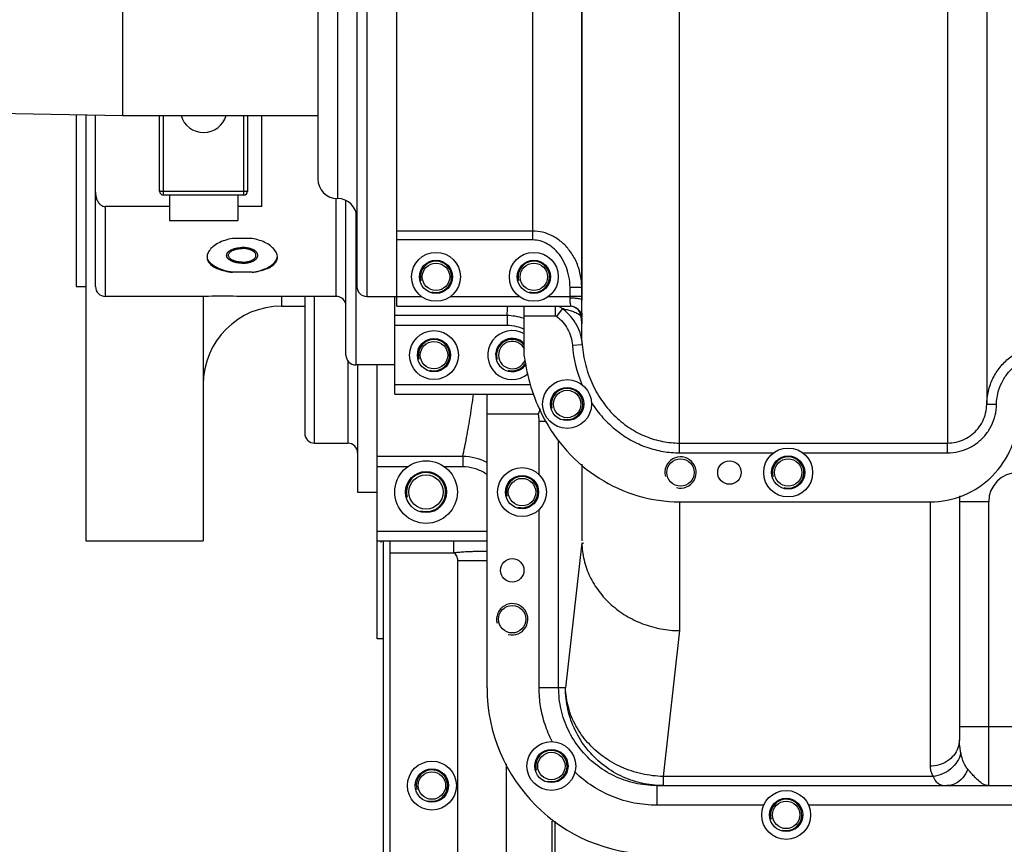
# Model space of a CAD drawing. Header units: millimetres. Extents: x 8 to 399, y 9 to 282.
# Tile 4 of 36: x 72 to 97, y 58 to 79. Entities that reach past the tile are written whole.
import ezdxf

# ---------------------------------------------------------------- set-up
doc = ezdxf.new("R2010")
doc.units = ezdxf.units.MM
doc.header["$LTSCALE"] = 23.1
doc.layers.get('0').update_dxf_attribs({"linetype": 'CONTINUOUS'})
doc.layers.add('02___PRT_ALL_AXES', color=7, linetype='CONTINUOUS')

msp = doc.modelspace()

# ---------------------------------------------------------------- linework, layer by layer
at = {"color": 7, "linetype": 'Continuous'}
for p, q in [((89.03437, 67.69855), (89.03437, 90.69312)), ((95.88469, 90.44317), (95.88469, 67.94849)), ((96.88453, 89.45694), (96.88453, 68.93472)), ((81.80938, 71.44583), (81.80938, 86.94583)), ((81.03938, 86.69583), (81.03938, 71.69583)), ((86.53437, 86.7941), (86.53437, 71.59757)), ((80.78938, 86.44583), (80.78938, 71.94583)), ((85.28437, 73.13675), (85.28437, 85.25492)), ((80.28938, 84.19583), (80.28938, 74.19583)), ((79.78938, 83.69583), (79.78938, 74.69583)), ((74.10788, 71.94588), (74.10788, 76.33253)), ((75.74537, 74.38333), (75.74537, 76.32083)), ((75.84538, 74.28333), (75.84538, 76.32083)), ((77.89538, 74.28333), (77.89538, 76.32083)), ((77.99537, 76.32083), (77.99537, 74.38333)), ((78.35788, 73.99103), (78.35788, 76.32083)), ((77.89538, 74.37917), (75.84538, 74.37917)), ((77.89538, 74.28333), (75.84538, 74.28333)), ((74.35788, 73.99103), (74.35788, 71.69583)), ((75.99537, 73.99103), (74.35788, 73.99103)), ((78.35788, 73.99103), (77.74537, 73.99103)), ((80.25787, 71.69583), (80.25787, 74.19998)), ((80.50787, 70.19583), (80.50787, 74.14189)), ((85.28437, 73.36255), (81.80938, 73.36255)), ((85.28437, 73.13675), (81.80938, 73.13675)), ((86.23437, 71.65117), (86.23437, 71.92191)), ((86.53437, 71.92191), (86.23437, 71.92191)), ((78.85938, 71.69583), (78.85938, 71.44583)), ((79.45525, 71.69583), (79.45525, 68.19583)), ((79.70525, 67.94583), (79.70525, 71.69583)), ((81.75787, 69.19583), (81.75787, 71.69583)), ((86.53437, 71.69583), (86.23437, 71.69583)), ((81.80938, 71.44583), (86.23976, 71.44583)), ((85.06651, 70.1662), (85.06651, 71.44583)), ((85.86319, 71.19583), (85.86319, 71.44583)), ((85.89539, 71.18501), (86.04529, 71.38088)), ((84.62424, 71.205), (81.75787, 71.205)), ((84.62424, 71.205), (84.62424, 70.95265)), ((85.06651, 71.19583), (85.86319, 71.19583)), ((86.51603, 71.19248), (86.52975, 71.16908)), ((86.52975, 71.16908), (86.53437, 71.14583)), ((86.53437, 71.14583), (86.53437, 70.99812)), ((84.62424, 70.95265), (81.75787, 70.95265)), ((86.29471, 70.44722), (86.54394, 70.46701)), ((80.55525, 70.04962), (80.55525, 67.94583)), ((81.30525, 62.94583), (81.30525, 69.94583)), ((81.75787, 69.44583), (85.22732, 69.44585)), ((81.75787, 69.19583), (85.30203, 69.19583)), ((84.11452, 61.69583), (84.11452, 69.19583)), ((97.13451, 68.93111), (96.88455, 68.93466)), ((84.11452, 68.69583), (85.42547, 68.69583)), ((85.61695, 68.49604), (85.44486, 68.49604)), ((85.94417, 61.69583), (85.94417, 68.03346)), ((89.03437, 67.94849), (95.88469, 67.94849)), ((95.88464, 67.69855), (95.88464, 67.94849)), ((83.49439, 67.60577), (81.30525, 67.60577)), ((83.49439, 67.60577), (83.49439, 67.34085)), ((86.53437, 67.40566), (86.53437, 65.45159)), ((89.03437, 66.44583), (89.03437, 63.15529)), ((89.03437, 66.44583), (95.43443, 66.44583)), ((95.43447, 66.44583), (95.43438, 59.68895)), ((96.18438, 66.58948), (96.18438, 60.36874)), ((96.93438, 66.44583), (96.18438, 66.44583)), ((96.93438, 59.19583), (96.93438, 66.44583)), ((81.30525, 65.69583), (84.10788, 65.69583)), ((81.30525, 65.44583), (84.10788, 65.44583)), ((81.40875, 65.41088), (81.40693, 65.44971)), ((81.45825, 65.44583), (81.45825, 42.79583)), ((81.63462, 51.69583), (81.63462, 65.44583)), ((83.26473, 65.14583), (83.26473, 65.44583)), ((86.53499, 65.39602), (86.11913, 61.69583)), ((81.63462, 65.14583), (83.26473, 65.14583)), ((83.36601, 54.19583), (83.36601, 64.9425)), ((84.10788, 64.9425), (83.36601, 64.9425)), ((81.45825, 62.94583), (81.30525, 62.94583)), ((89.03437, 63.15529), (88.6157, 59.43006)), ((86.11913, 61.69583), (85.44486, 61.69583)), ((105.80225, 60.69583), (96.18438, 60.69583)), ((84.60917, 54.19583), (84.60917, 59.74927)), ((95.51301, 59.43007), (88.6157, 59.43006)), ((88.6157, 59.43006), (88.6157, 59.19583)), ((88.44897, 59.19583), (88.44897, 58.69583)), ((88.44926, 59.19583), (124.1555, 59.19583)), ((85.7757, 56.69319), (85.7757, 58.28882)), ((85.85788, 54.19583), (85.85788, 58.28882))]:
    msp.add_line(p, q, dxfattribs=at)
for points in [[(85.86319, 71.19583), (85.88023, 71.19305), (85.89539, 71.18501)], [(86.53437, 71.14583), (86.5356, 71.15381), (86.53928, 71.16163)]]:
    msp.add_lwpolyline(points, dxfattribs=at)
for centre, radius, start, end in [((80.28938, 74.69583), 0.5, 180, 270), ((75.84538, 74.38333), 0.1, 180, 270), ((77.89538, 74.38333), 0.1, 270, 360), ((80.28938, 73.69583), 0.5, 0, 90), ((74.35788, 71.94583), 0.25, 180, 270), ((81.03938, 71.94583), 0.25, 180, 270), ((80.25787, 71.44583), 0.25, 17.999989, 90), ((78.85938, 69.44583), 2, 90, 179.999998), ((57.0024, 73.80858), 27.74427, 354.615321, 355.114526), ((85.8628, 71.15697), 0.28886, 50.844169, 89.922667), ((85.56825, 68.97108), 2.45663, 77.559061, 78.805377), ((85.2885, 70.38179), 1.25337, 49.053425, 52.862962), ((85.28365, 70.37608), 1.26086, 48.413633, 49.056894), ((85.28043, 70.37257), 1.26563, 31.148058, 48.410156), ((86.23437, 71.14583), 0.3, 0, 89.999997), ((86.23973, 71.14587), 0.29996, 3.010354, 89.993471), ((84.61634, 69.84895), 1.35607, 71.622521, 89.666367), ((84.61049, 69.83024), 1.37567, 70.512429, 71.636861), ((85.4898, 70.99729), 1.04462, 8.914336, 10.7693), ((85.49082, 70.99745), 1.04359, 8.092875, 8.914235), ((85.49557, 70.99806), 1.03881, 0.003488, 8.096496), ((80.75787, 70.19583), 0.25, 179.999999, 270), ((95.43443, 68.69583), 2.25, 270, 0.012065), ((79.70525, 68.19583), 0.25, 179.999999, 270), ((80.55525, 67.69583), 0.25, 0, 90), ((83.4814, 66.21512), 1.39071, 63.032548, 89.46461), ((97.68438, 66.44583), 0.75, 90, 180), ((97.68438, 66.44583), 1.5, 173.957374, 180), ((88.36452, 61.69583), 4.25, 180, 270)]:
    msp.add_arc(centre, radius, start, end, dxfattribs=at)
at = {"color": 2, "linetype": 'Continuous'}
for centre, radius, start, end in [((82.80938, 72.19583), 0.4, 255, 195), ((85.30938, 72.19583), 0.4, 255, 195), ((82.75787, 70.19583), 0.4, 255, 195), ((84.75787, 70.19583), 0.4, 39.535351, 195), ((84.75787, 70.19583), 0.4, 255, 330.031506), ((86.15937, 68.94583), 0.4, 255, 195), ((89.05938, 67.19583), 0.4, 255, 195), ((91.80938, 67.19583), 0.4, 255, 195), ((82.55525, 66.69583), 0.5, 255, 195), ((85.00787, 66.69583), 0.4, 255, 195), ((84.75787, 63.44583), 0.4, 255, 195), ((85.75787, 59.69583), 0.4, 255, 195), ((82.70525, 59.19583), 0.4, 255, 195), ((91.75787, 58.44583), 0.4, 255, 195)]:
    msp.add_arc(centre, radius, start, end, dxfattribs=at)
at = {"color": 7, "linetype": 'Continuous'}
msp.add_ellipse((89.03437, 87.69579), major_axis=(-2.49939, -22.29983), ratio=0.10097795, start_param=0.00002493, end_param=0.02214486, dxfattribs=at)
for points, start_tangent, end_tangent in [([(74.10788, 74.35822), (74.11789, 74.25385), (74.14508, 74.1637), (74.18597, 74.0902), (74.23799, 74.03525), (74.29713, 74.00183), (74.35788, 73.99103)], (0, -1), (1, 0)), ([(75.84538, 74.37917), (75.81444, 74.37937), (75.78657, 74.37997), (75.76446, 74.38089), (75.74537, 74.38333)], (-1, 0), (0, 1)), ([(77.99537, 74.38333), (77.97629, 74.38089), (77.95418, 74.37997), (77.92631, 74.37937), (77.89538, 74.37917)], (0, -1), (-1, 0)), ([(86.53437, 71.92191), (86.4973, 72.26586), (86.38925, 72.58957), (86.22261, 72.86818), (86.01346, 73.08815), (85.7787, 73.24314), (85.53234, 73.3334), (85.28437, 73.36255)], (-0.00001022, 1), (-0.99999987, 0.00050703)), ([(86.23437, 71.92191), (86.20641, 72.20706), (86.12432, 72.47884), (85.99752, 72.71459), (85.8383, 72.90193), (85.65964, 73.03447), (85.47222, 73.11185), (85.28437, 73.13675)], (-0.00006859, 1), (-0.99999991, 0.00041835)), ([(86.23976, 71.44583), (86.23943, 71.52994), (86.23605, 71.58729), (86.23437, 71.65117)], (0.99999998, -0.00018337), (0.00028501, 0.99999996)), ([(86.53437, 71.59756), (86.44651, 71.63547), (86.34918, 71.64709), (86.23437, 71.65117)], (0, 1), (-1, 0)), ([(86.53928, 71.16163), (86.54134, 71.24965), (86.53898, 71.3458), (86.53591, 71.46554), (86.53437, 71.59756)], (0.53678381, 0.84371982), (-0.00024521, 0.99999997)), ([(86.09749, 71.37002), (86.15185, 71.35734), (86.20808, 71.34267), (86.2656, 71.32564), (86.32343, 71.3059)], (0.97649526, -0.21553886), (0.93845311, -0.34540666)), ([(86.35637, 71.41309), (86.23895, 71.44524)], (-0.89111482, 0.4537779), (-0.99796743, 0.06372607)), ([(86.32343, 71.3059), (86.38011, 71.2831)], (0.93845311, -0.34540666), (0.91443426, -0.40473445)), ([(86.51603, 71.19248), (86.46263, 71.32201), (86.35637, 71.41309)], (-0.15510029, 0.98789873), (-0.89111482, 0.4537779)), ([(86.38011, 71.2831), (86.43344, 71.25684)], (0.91443426, -0.40473445), (0.87716423, -0.4801905)), ([(86.43344, 71.25684), (86.51603, 71.19248)], (0.87716423, -0.4801905), (0.61191242, -0.79092552)), ([(85.89539, 71.18501), (86.05051, 71.03788), (86.17246, 70.86017), (86.25523, 70.66003), (86.29471, 70.44722)], (0.7942766, -0.60755632), (0.07901181, -0.99687368)), ([(86.36359, 71.02721), (86.39128, 70.97911), (86.49457, 70.73136), (86.54392, 70.467)], (0.5175688, -0.8556416), (0.07917256, -0.99686093)), ([(86.54392, 70.467), (86.53855, 70.5936), (86.5354, 70.77098), (86.53437, 70.99812)], (-0.06416884, 0.99793906), (-0.00000709, 1)), ([(85.06852, 70.85039), (84.87324, 70.92148), (84.62424, 70.95265)], (-0.90142978, 0.43292534), (-0.99999992, 0.00041021)), ([(86.54392, 70.467), (86.63526, 69.93191), (86.81744, 69.43246), (87.07827, 68.9895), (87.40233, 68.61757), (87.77326, 68.32528), (88.17716, 68.11576), (88.60183, 67.9901), (89.03437, 67.94849)], (0.07913762, -0.9968637), (1, -0.00008429)), ([(96.88453, 68.93472), (96.92738, 69.27764), (97.04354, 69.60127), (97.22612, 69.88887), (97.46469, 70.12643), (97.74671, 70.30342), (98.05797, 70.41238), (98.38438, 70.44921)], (0.0143357, 0.99989724), (1, 0.00006376)), ([(85.06651, 70.1662), (85.54026, 68.62962), (86.97846, 67.05029), (89.03437, 66.44583)], (0.11887017, -0.99290981), (1, 0)), ([(97.13451, 68.93111), (97.1703, 69.21859), (97.26786, 69.49093), (97.42108, 69.73242), (97.62071, 69.93116), (97.85591, 70.0786), (98.11479, 70.16901), (98.38438, 70.19931)], (0.01443388, 0.99989583), (0.99999999, 0.00012085)), ([(83.49439, 67.60577), (83.59298, 68.09397), (83.68722, 68.64419), (83.76863, 69.19576)], (0.21521934, 0.97656574), (0.13646322, 0.99064514)), ([(85.46811, 68.82686), (85.45174, 68.77562), (85.42574, 68.69583)], (-0.30250705, -0.95314715), (-0.31634996, -0.94864256)), ([(95.88464, 67.69855), (96.15944, 67.72914), (96.42184, 67.81992), (96.65766, 67.96631), (96.85549, 68.16131), (97.00552, 68.39546), (97.10012, 68.65708), (97.13451, 68.93111)], (0.99999999, -0.00010748), (0.01440871, 0.99989619)), ([(95.88469, 67.94849), (96.10519, 67.97313), (96.31495, 68.04585), (96.50335, 68.16295), (96.66129, 68.3187), (96.78107, 68.50552), (96.85678, 68.71441), (96.88453, 68.93472)], (1, -0.00002755), (0.01428009, 0.99989803)), ([(85.44486, 68.49604), (85.4399, 68.59792), (85.42547, 68.69583)], (-0.00020739, 0.99999998), (-0.18983257, 0.98181648)), ([(84.11213, 67.14293), (84.05318, 67.18185), (83.78192, 67.30112), (83.49439, 67.34085)], (-0.81663381, 0.57715614), (-0.99999987, 0.00050119)), ([(83.26473, 65.14583), (83.38313, 65.15976), (83.52193, 65.17082), (83.60553, 65.17555), (83.69694, 65.17963), (83.79461, 65.18309), (83.89863, 65.18603), (84.00785, 65.18852), (84.10787, 65.19039)], (0.99093024, 0.13437731), (0.99985417, 0.01707748)), ([(86.53499, 65.39602), (86.59233, 64.96053), (86.74092, 64.54227), (86.9752, 64.15686), (87.2864, 63.81871), (87.66289, 63.54043), (88.09058, 63.33242), (88.55351, 63.20242), (89.03437, 63.15529)], (0.02439739, -0.99970234), (0.99994969, -0.01003051)), ([(83.36601, 64.9425), (83.33938, 65.05677), (83.26473, 65.14583)], (-0.00026674, 0.99999996), (-0.80548318, 0.59261864)), ([(88.44926, 59.19583), (87.89128, 59.25859), (87.36119, 59.44389), (86.88634, 59.74198), (86.49006, 60.13784), (86.19197, 60.61166), (86.00684, 61.14013), (85.94417, 61.69583)], (-1, 0.00005708), (-0.00011699, 0.99999999)), ([(88.6157, 59.19583), (88.0603, 59.25848), (87.53261, 59.44335), (87.0592, 59.74118), (86.66386, 60.13704), (86.36639, 60.61107), (86.18173, 61.1395), (86.11913, 61.69583)], (-1, 0), (0, 1)), ([(88.6157, 59.43006), (88.06775, 59.49628), (87.54647, 59.66973), (87.07731, 59.94195), (86.68315, 60.29968), (86.3832, 60.72546), (86.19209, 61.19853), (86.11913, 61.69583)], (-0.99979859, 0.0200693), (-0.02436398, 0.99970315)), ([(96.18438, 60.36868), (96.14767, 60.15863), (96.04114, 59.96914), (95.87521, 59.81876), (95.66614, 59.72222), (95.43438, 59.68895)], (0, -1), (-1, 0)), ([(96.22369, 60.03048), (96.20178, 60.1584), (96.18867, 60.2704), (96.18438, 60.36869)], (-0.18788236, 0.98219154), (-0.00000001, 1)), ([(96.22369, 60.03048), (96.13012, 59.81074), (95.96736, 59.62454), (95.75368, 59.49273), (95.51301, 59.4301)], (-0.23311486, -0.97244921), (-0.99484553, -0.10140203)), ([(96.40085, 59.61522), (96.32387, 59.72985), (96.26502, 59.86858), (96.22369, 60.03048)], (-0.64189443, 0.76679303), (-0.18805085, 0.98215929)), ([(95.43438, 59.68895), (95.44303, 59.60614), (95.46935, 59.51963), (95.51301, 59.43007)], (0.00002088, -1), (0.49575441, -0.86846276)), ([(95.51301, 59.43007), (95.59552, 59.29476), (95.71346, 59.21859), (95.86732, 59.19583)], (0.37143149, -0.92846036), (0.99999996, -0.00029347)), ([(96.40087, 59.61521), (96.26938, 59.39342), (96.08306, 59.24697), (95.86732, 59.19583)], (-0.36272132, -0.93189766), (-1, 0.00003305)), ([(96.55938, 59.43357), (96.47752, 59.5251), (96.40085, 59.61522)], (-0.68099608, 0.73228706), (-0.64197852, 0.76672262)), ([(96.93438, 59.19583), (96.79682, 59.23274), (96.67158, 59.32242), (96.55938, 59.43357)], (-1, 0), (-0.68024832, 0.73298174))]:
    msp.add_spline(points, degree=3, dxfattribs=dict(at, start_tangent=start_tangent, end_tangent=end_tangent))
at = {"color": 2, "linetype": 'Continuous'}
for points, start_tangent, end_tangent in [([(77.85787, 72.54394), (77.83845, 72.5449), (77.81903, 72.54585), (77.80932, 72.54632), (77.7996, 72.5468), (77.79475, 72.54704), (77.78989, 72.54728), (77.78504, 72.54751), (77.78261, 72.54763), (77.7814, 72.54769), (77.78018, 72.54775), (77.77901, 72.54793), (77.77785, 72.54811), (77.77551, 72.54846), (77.77084, 72.54916), (77.76617, 72.54987), (77.7615, 72.55057), (77.75216, 72.55198), (77.74281, 72.55339), (77.73347, 72.5548), (77.72413, 72.55621), (77.71946, 72.55692), (77.71479, 72.55762), (77.71012, 72.55833), (77.70778, 72.55868), (77.70661, 72.55886), (77.70545, 72.55903), (77.70437, 72.55932), (77.70329, 72.55961), (77.70114, 72.56018), (77.69683, 72.56133), (77.69252, 72.56247), (77.68821, 72.56362), (77.6796, 72.56591), (77.67098, 72.5682), (77.66237, 72.57049), (77.65375, 72.57278), (77.64944, 72.57392), (77.64513, 72.57507), (77.64298, 72.57564), (77.64083, 72.57621), (77.63867, 72.57679), (77.6376, 72.57707), (77.63652, 72.57736), (77.63556, 72.57775), (77.6346, 72.57815), (77.63268, 72.57893), (77.63075, 72.57972), (77.62883, 72.58051), (77.62499, 72.58208), (77.62115, 72.58365), (77.61346, 72.5868), (77.60578, 72.58994), (77.59809, 72.59309), (77.5904, 72.59623), (77.58656, 72.5978), (77.58272, 72.59938), (77.5808, 72.60016), (77.57888, 72.60095), (77.57695, 72.60174), (77.57599, 72.60213), (77.57551, 72.60233), (77.57503, 72.60252), (77.57465, 72.60276), (77.57426, 72.60299), (77.57348, 72.60347), (77.57194, 72.60441), (77.57039, 72.60535), (77.56884, 72.60629), (77.56574, 72.60818), (77.56264, 72.61006), (77.55645, 72.61383), (77.55026, 72.6176), (77.54406, 72.62137), (77.53787, 72.62514), (77.53477, 72.62703), (77.53168, 72.62891), (77.53013, 72.62986), (77.52858, 72.6308), (77.52703, 72.63174), (77.52626, 72.63221), (77.52587, 72.63245), (77.52548, 72.63268), (77.52519, 72.63295), (77.5249, 72.63322), (77.52433, 72.63376), (77.52318, 72.63483), (77.52202, 72.63591), (77.52087, 72.63698), (77.51856, 72.63913), (77.51626, 72.64128), (77.51165, 72.64558), (77.50704, 72.64988), (77.50242, 72.65418), (77.49781, 72.65848), (77.49551, 72.66063), (77.4932, 72.66279), (77.49205, 72.66386), (77.4909, 72.66494), (77.48974, 72.66601), (77.48917, 72.66655), (77.48888, 72.66682), (77.48859, 72.66709), (77.48841, 72.66738), (77.48823, 72.66767), (77.48788, 72.66825), (77.48716, 72.66942), (77.48645, 72.67058), (77.48574, 72.67175), (77.48431, 72.67408), (77.48288, 72.67642), (77.48003, 72.68108), (77.47718, 72.68575), (77.47433, 72.69041), (77.47147, 72.69508), (77.47005, 72.69741), (77.46862, 72.69975), (77.46791, 72.70091), (77.46719, 72.70208), (77.46648, 72.70325), (77.46612, 72.70383), (77.46594, 72.70412), (77.46577, 72.70441), (77.4657, 72.70472), (77.46564, 72.70503), (77.46552, 72.70565), (77.46527, 72.70688), (77.46503, 72.70812), (77.46478, 72.70935), (77.46429, 72.71182), (77.46379, 72.7143), (77.46281, 72.71924), (77.46182, 72.72418), (77.46083, 72.72912), (77.45985, 72.73406), (77.45935, 72.73653), (77.45886, 72.739), (77.45861, 72.74024), (77.45837, 72.74147), (77.45812, 72.74271), (77.458, 72.74333), (77.45794, 72.74364), (77.45788, 72.74394), (77.45793, 72.74425), (77.45799, 72.74455), (77.45811, 72.74516), (77.45835, 72.74637), (77.45859, 72.74759), (77.45883, 72.7488), (77.4593, 72.75123), (77.45978, 72.75366), (77.46073, 72.75851), (77.46168, 72.76337), (77.46264, 72.76822), (77.46359, 72.77308), (77.46406, 72.77551), (77.46454, 72.77794), (77.46478, 72.77915), (77.46502, 72.78036), (77.46525, 72.78158), (77.46537, 72.78218), (77.46543, 72.78249), (77.46549, 72.78279), (77.46567, 72.78308), (77.46585, 72.78337), (77.4662, 72.78396), (77.4669, 72.78513), (77.46761, 72.78629), (77.46831, 72.78746), (77.46972, 72.7898), (77.47113, 72.79213), (77.47395, 72.7968), (77.47677, 72.80147), (77.4796, 72.80615), (77.48242, 72.81082), (77.48383, 72.81315), (77.48524, 72.81549), (77.48594, 72.81665), (77.48665, 72.81782), (77.48735, 72.81899), (77.4877, 72.81957), (77.48788, 72.81987), (77.48806, 72.82016), (77.48834, 72.82043), (77.48863, 72.8207), (77.4892, 72.82124), (77.49035, 72.82231), (77.49149, 72.82339), (77.49264, 72.82447), (77.49493, 72.82662), (77.49722, 72.82877), (77.5018, 72.83308), (77.50638, 72.83739), (77.51096, 72.8417), (77.51554, 72.84601), (77.51783, 72.84816), (77.52013, 72.85031), (77.52127, 72.85139), (77.52242, 72.85247), (77.52356, 72.85355), (77.52413, 72.85408), (77.52442, 72.85435), (77.52471, 72.85462), (77.5251, 72.85486), (77.52549, 72.8551), (77.52628, 72.85558), (77.52785, 72.85654), (77.52942, 72.8575), (77.531, 72.85847), (77.53414, 72.86039), (77.53729, 72.86231), (77.54358, 72.86615), (77.54987, 72.86999), (77.55616, 72.87384), (77.56245, 72.87768), (77.5656, 72.8796), (77.56874, 72.88152), (77.57031, 72.88248), (77.57189, 72.88344), (77.57346, 72.8844), (77.57425, 72.88489), (77.57464, 72.88513), (77.57503, 72.88537), (77.5755, 72.88556), (77.57597, 72.88575), (77.57692, 72.88614), (77.5788, 72.88691), (77.58069, 72.88769), (77.58257, 72.88846), (77.58634, 72.89001), (77.59011, 72.89156), (77.59765, 72.89466), (77.60519, 72.89775), (77.61274, 72.90085), (77.62028, 72.90395), (77.62405, 72.9055), (77.62782, 72.90704), (77.6297, 72.90782), (77.63159, 72.90859), (77.63347, 72.90937), (77.63441, 72.90975), (77.63489, 72.90995), (77.63536, 72.91014), (77.63589, 72.91029), (77.63643, 72.91043), (77.63751, 72.91072), (77.63966, 72.91129), (77.64181, 72.91187), (77.64396, 72.91245), (77.64826, 72.9136), (77.65256, 72.91475), (77.66116, 72.91706), (77.66976, 72.91936), (77.67836, 72.92167), (77.68696, 72.92397), (77.69126, 72.92513), (77.69556, 72.92628), (77.69986, 72.92743), (77.70201, 72.92801), (77.70308, 72.9283), (77.70416, 72.92859), (77.70532, 72.92876), (77.70649, 72.92894), (77.70882, 72.9293), (77.71349, 72.93001), (77.71815, 72.93073), (77.72282, 72.93144), (77.73215, 72.93287), (77.74148, 72.93429), (77.75082, 72.93572), (77.76015, 72.93715), (77.76481, 72.93786), (77.76948, 72.93857), (77.77415, 72.93929), (77.77648, 72.93964), (77.77765, 72.93982), (77.77881, 72.94), (77.78005, 72.94006), (77.78128, 72.94012), (77.78375, 72.94024), (77.78869, 72.94049), (77.79364, 72.94074), (77.79858, 72.94098), (77.80846, 72.94148), (77.81834, 72.94197), (77.83811, 72.94296), (77.85787, 72.94394)], (-0.99880042, 0.04896662), (0.99875699, 0.04984458)), ([(77.85787, 72.54394), (77.8773, 72.5449), (77.89672, 72.54585), (77.90643, 72.54632), (77.91615, 72.5468), (77.921, 72.54704), (77.92586, 72.54728), (77.93071, 72.54751), (77.93314, 72.54763), (77.93435, 72.54769), (77.93557, 72.54775), (77.93674, 72.54793), (77.9379, 72.54811), (77.94024, 72.54846), (77.94491, 72.54916), (77.94958, 72.54987), (77.95425, 72.55057), (77.96359, 72.55198), (77.97294, 72.55339), (77.98228, 72.5548), (77.99162, 72.55621), (77.99629, 72.55692), (78.00096, 72.55762), (78.00563, 72.55833), (78.00797, 72.55868), (78.00914, 72.55886), (78.0103, 72.55903), (78.01138, 72.55932), (78.01246, 72.55961), (78.01461, 72.56018), (78.01892, 72.56133), (78.02323, 72.56247), (78.02754, 72.56362), (78.03615, 72.56591), (78.04477, 72.5682), (78.05338, 72.57049), (78.062, 72.57278), (78.06631, 72.57392), (78.07062, 72.57507), (78.07277, 72.57564), (78.07492, 72.57621), (78.07708, 72.57679), (78.07815, 72.57707), (78.07923, 72.57736), (78.08019, 72.57775), (78.08115, 72.57815), (78.08307, 72.57893), (78.085, 72.57972), (78.08692, 72.58051), (78.09076, 72.58208), (78.0946, 72.58365), (78.10229, 72.5868), (78.10997, 72.58994), (78.11766, 72.59309), (78.12535, 72.59623), (78.12919, 72.5978), (78.13303, 72.59938), (78.13495, 72.60016), (78.13687, 72.60095), (78.1388, 72.60174), (78.13976, 72.60213), (78.14024, 72.60233), (78.14072, 72.60252), (78.1411, 72.60276), (78.14149, 72.60299), (78.14227, 72.60347), (78.14381, 72.60441), (78.14536, 72.60535), (78.14691, 72.60629), (78.15001, 72.60818), (78.15311, 72.61006), (78.1593, 72.61383), (78.16549, 72.6176), (78.17169, 72.62137), (78.17788, 72.62514), (78.18098, 72.62703), (78.18407, 72.62891), (78.18562, 72.62986), (78.18717, 72.6308), (78.18872, 72.63174), (78.18949, 72.63221), (78.18988, 72.63245), (78.19027, 72.63268), (78.19056, 72.63295), (78.19085, 72.63322), (78.19142, 72.63376), (78.19257, 72.63483), (78.19373, 72.63591), (78.19488, 72.63698), (78.19719, 72.63913), (78.19949, 72.64128), (78.2041, 72.64558), (78.20871, 72.64988), (78.21333, 72.65418), (78.21794, 72.65848), (78.22024, 72.66063), (78.22255, 72.66279), (78.2237, 72.66386), (78.22485, 72.66494), (78.22601, 72.66601), (78.22658, 72.66655), (78.22687, 72.66682), (78.22716, 72.66709), (78.22734, 72.66738), (78.22752, 72.66767), (78.22787, 72.66825), (78.22859, 72.66942), (78.2293, 72.67058), (78.23001, 72.67175), (78.23144, 72.67408), (78.23287, 72.67642), (78.23572, 72.68108), (78.23857, 72.68575), (78.24142, 72.69041), (78.24428, 72.69508), (78.2457, 72.69741), (78.24713, 72.69975), (78.24784, 72.70091), (78.24856, 72.70208), (78.24927, 72.70325), (78.24963, 72.70383), (78.24981, 72.70412), (78.24998, 72.70441), (78.25005, 72.70472), (78.25011, 72.70503), (78.25023, 72.70565), (78.25048, 72.70688), (78.25072, 72.70812), (78.25097, 72.70935), (78.25146, 72.71182), (78.25196, 72.7143), (78.25294, 72.71924), (78.25393, 72.72418), (78.25492, 72.72912), (78.2559, 72.73406), (78.2564, 72.73653), (78.25689, 72.739), (78.25714, 72.74024), (78.25738, 72.74147), (78.25763, 72.74271), (78.25775, 72.74333), (78.25781, 72.74364), (78.25787, 72.74394), (78.25782, 72.74425), (78.25776, 72.74455), (78.25764, 72.74516), (78.2574, 72.74637), (78.25716, 72.74759), (78.25692, 72.7488), (78.25645, 72.75123), (78.25597, 72.75366), (78.25502, 72.75851), (78.25407, 72.76337), (78.25311, 72.76822), (78.25216, 72.77308), (78.25169, 72.77551), (78.25121, 72.77794), (78.25097, 72.77915), (78.25073, 72.78036), (78.2505, 72.78158), (78.25038, 72.78218), (78.25032, 72.78249), (78.25026, 72.78279), (78.25008, 72.78308), (78.2499, 72.78337), (78.24955, 72.78396), (78.24885, 72.78513), (78.24814, 72.78629), (78.24744, 72.78746), (78.24603, 72.7898), (78.24462, 72.79213), (78.2418, 72.7968), (78.23898, 72.80147), (78.23615, 72.80615), (78.23333, 72.81082), (78.23192, 72.81315), (78.23051, 72.81549), (78.22981, 72.81665), (78.2291, 72.81782), (78.2284, 72.81899), (78.22805, 72.81957), (78.22787, 72.81987), (78.22769, 72.82016), (78.22741, 72.82043), (78.22712, 72.8207), (78.22655, 72.82124), (78.2254, 72.82231), (78.22426, 72.82339), (78.22311, 72.82447), (78.22082, 72.82662), (78.21853, 72.82877), (78.21395, 72.83308), (78.20937, 72.83739), (78.20479, 72.8417), (78.20021, 72.84601), (78.19792, 72.84816), (78.19562, 72.85031), (78.19448, 72.85139), (78.19333, 72.85247), (78.19219, 72.85355), (78.19162, 72.85408), (78.19133, 72.85435), (78.19104, 72.85462), (78.19065, 72.85486), (78.19026, 72.8551), (78.18947, 72.85558), (78.1879, 72.85654), (78.18633, 72.8575), (78.18475, 72.85847), (78.18161, 72.86039), (78.17846, 72.86231), (78.17217, 72.86615), (78.16588, 72.86999), (78.15959, 72.87384), (78.1533, 72.87768), (78.15015, 72.8796), (78.14701, 72.88152), (78.14544, 72.88248), (78.14386, 72.88344), (78.14229, 72.8844), (78.1415, 72.88489), (78.14111, 72.88513), (78.14072, 72.88537), (78.14025, 72.88556), (78.13978, 72.88575), (78.13883, 72.88614), (78.13695, 72.88691), (78.13506, 72.88769), (78.13318, 72.88846), (78.12941, 72.89001), (78.12564, 72.89156), (78.1181, 72.89466), (78.11056, 72.89775), (78.10301, 72.90085), (78.09547, 72.90395), (78.0917, 72.9055), (78.08793, 72.90704), (78.08605, 72.90782), (78.08416, 72.90859), (78.08228, 72.90937), (78.08134, 72.90975), (78.08086, 72.90995), (78.08039, 72.91014), (78.07986, 72.91029), (78.07932, 72.91043), (78.07824, 72.91072), (78.07609, 72.91129), (78.07394, 72.91187), (78.07179, 72.91245), (78.06749, 72.9136), (78.06319, 72.91475), (78.05459, 72.91706), (78.04599, 72.91936), (78.03739, 72.92167), (78.02879, 72.92397), (78.02449, 72.92513), (78.02019, 72.92628), (78.01589, 72.92743), (78.01374, 72.92801), (78.01267, 72.9283), (78.01159, 72.92859), (78.01043, 72.92876), (78.00926, 72.92894), (78.00693, 72.9293), (78.00226, 72.93001), (77.9976, 72.93073), (77.99293, 72.93144), (77.9836, 72.93287), (77.97427, 72.93429), (77.96493, 72.93572), (77.9556, 72.93715), (77.95094, 72.93786), (77.94627, 72.93857), (77.9416, 72.93929), (77.93927, 72.93964), (77.9381, 72.93982), (77.93694, 72.94), (77.9357, 72.94006), (77.93447, 72.94012), (77.932, 72.94024), (77.92706, 72.94049), (77.92211, 72.94074), (77.91717, 72.94098), (77.90729, 72.94148), (77.89741, 72.94197), (77.87764, 72.94296), (77.85787, 72.94394)], (0.99880042, 0.04896662), (-0.99875699, 0.04984458))]:
    msp.add_spline(points, degree=3, dxfattribs=dict(at, start_tangent=start_tangent, end_tangent=end_tangent))
at = {"layer": '02___PRT_ALL_AXES', "color": 7, "linetype": 'Continuous'}
for p, q in [((86.53437, 71.59756), (86.53437, 86.7941)), ((74.80938, 76.32083), (74.80938, 82.07083)), ((69.35854, 76.41168), (74.80938, 76.32083)), ((73.60938, 76.34083), (73.60938, 71.94583)), ((73.85938, 76.33667), (73.85938, 65.44599)), ((74.80938, 76.32083), (79.78938, 76.32083)), ((75.99537, 74.28333), (75.99537, 73.63333)), ((77.74537, 74.28333), (77.74537, 73.63333)), ((80.75787, 73.86016), (80.75787, 69.94583)), ((75.99537, 73.63333), (77.74537, 73.63333)), ((78.10788, 73.17623), (77.60788, 73.17623)), ((78.10788, 72.31165), (77.60788, 72.31165)), ((73.60938, 71.94583), (73.85938, 71.94583)), ((76.98288, 71.69583), (74.35788, 71.69583)), ((76.85938, 71.69583), (76.85938, 65.44599)), ((80.25787, 71.69583), (77.73288, 71.69583)), ((81.03938, 71.69583), (82.43438, 71.69583)), ((83.18438, 71.69583), (84.93438, 71.69583)), ((85.68438, 71.69583), (86.23437, 71.69583)), ((78.85938, 71.44583), (79.45525, 71.44583)), ((81.75787, 69.94583), (80.75787, 69.94583)), ((80.80525, 69.94583), (80.80525, 66.69585)), ((85.44486, 67.14268), (85.44486, 68.49604)), ((79.70525, 67.94583), (80.55525, 67.94583)), ((89.03437, 67.69855), (91.43803, 67.69855)), ((92.18072, 67.69855), (95.88464, 67.69855)), ((82.08201, 67.34085), (81.30525, 67.34085)), ((83.49439, 67.34085), (83.02848, 67.34085)), ((80.80525, 66.69583), (81.30525, 66.69583)), ((85.44486, 61.69583), (85.44486, 66.24899)), ((73.85938, 65.44583), (76.85938, 65.44583)), ((91.18505, 58.69583), (88.44897, 58.69583)), ((100.18505, 58.69583), (92.3307, 58.69583))]:
    msp.add_line(p, q, dxfattribs=at)
for centre, radius in [((82.80938, 72.19583), 0.625), ((85.30938, 72.19583), 0.625), ((82.80938, 72.19583), 0.425), ((82.80938, 72.19583), 0.35), ((85.30938, 72.19583), 0.425), ((85.30938, 72.19583), 0.35), ((82.75787, 70.19583), 0.625), ((82.75787, 70.19583), 0.425), ((82.75787, 70.19583), 0.35), ((86.15937, 68.94583), 0.625), ((86.15937, 68.94583), 0.425), ((86.15937, 68.94583), 0.35), ((91.80938, 67.19583), 0.625), ((82.55525, 66.69583), 0.8), ((89.05938, 67.19583), 0.35), ((90.30938, 67.19583), 0.3), ((91.80938, 67.19583), 0.425), ((91.80938, 67.19583), 0.35), ((82.55525, 66.69583), 0.525), ((85.00787, 66.69583), 0.625), ((82.55525, 66.69583), 0.4375), ((85.00787, 66.69583), 0.425), ((85.00787, 66.69583), 0.35), ((84.75787, 64.69583), 0.3), ((84.75787, 63.44583), 0.35), ((85.75787, 59.69583), 0.625), ((85.75787, 59.69583), 0.425), ((85.75787, 59.69583), 0.35), ((82.70525, 59.19583), 0.625), ((82.70525, 59.19583), 0.425), ((82.70525, 59.19583), 0.35), ((91.75787, 58.44583), 0.625), ((91.75787, 58.44583), 0.425), ((91.75787, 58.44583), 0.35)]:
    msp.add_circle(centre, radius, dxfattribs=at)
for centre, radius, start, end in [((76.87037, 76.48333), 0.6, 195.785616, 344.214384), ((77.20178, 72.7002), 0.24372, 167.311429, 179.896656), ((78.51397, 72.7002), 0.24372, 0.103338, 12.688546), ((77.35955, 64.16245), 7.5428, 92.748545, 92.862449), ((77.35787, 64.20575), 7.49946, 87.248374, 92.751626), ((77.3562, 64.16242), 7.54282, 87.137552, 87.251456), ((84.75787, 70.19583), 0.625, 59.92119, 310.789886), ((84.75787, 70.19583), 0.425, 42.583074, 326.922389), ((84.75787, 70.19583), 0.35, 26.854686, 337.5), ((89.5212, 70.70007), 3.23639, 184.480919, 202.873356)]:
    msp.add_arc(centre, radius, start, end, dxfattribs=at)
for points, start_tangent, end_tangent in [([(77.60788, 73.17623), (77.41399, 73.12759), (77.24401, 73.05478), (77.10767, 72.96353), (77.01268, 72.8608), (76.96401, 72.75374)], (-0.98525713, -0.17108004), (-0.21904762, -0.97571417)), ([(78.75174, 72.75374), (78.70307, 72.8608), (78.60808, 72.96353), (78.47174, 73.05478), (78.30176, 73.12759), (78.10788, 73.17623)], (-0.21904719, 0.97571427), (-0.98525713, 0.17108004)), ([(77.50841, 72.74394), (77.51319, 72.77433), (77.55477, 72.83144), (77.6329, 72.878), (77.73817, 72.90839), (77.85787, 72.91894)], (0, 1), (1, 0)), ([(77.85787, 72.56894), (77.73817, 72.5795), (77.6329, 72.60989), (77.55477, 72.65644), (77.51319, 72.71356), (77.50841, 72.74394)], (-1, 0), (0, 1)), ([(78.20734, 72.74394), (78.20256, 72.77433), (78.16098, 72.83144), (78.08285, 72.878), (77.97758, 72.90839), (77.85787, 72.91894)], (0, 1), (-1, 0)), ([(77.85787, 72.56894), (77.97758, 72.5795), (78.08285, 72.60989), (78.16098, 72.65644), (78.20256, 72.71356), (78.20734, 72.74394)], (1, 0), (0, 1)), ([(76.95806, 72.70064), (76.96401, 72.64882), (77.01268, 72.55153), (77.10767, 72.46633), (77.24401, 72.39662), (77.41399, 72.34467), (77.60788, 72.31165)], (-0.00070435, -0.99999975), (0.9933939, -0.11475436)), ([(77.60788, 72.31165), (77.39567, 72.35782), (77.21402, 72.42952), (77.07494, 72.52201), (76.98763, 72.62918), (76.96192, 72.70212)], (-0.98970954, 0.14309095), (-0.18743653, 0.98227672)), ([(78.10788, 72.31165), (78.32008, 72.35782), (78.50173, 72.42952), (78.64081, 72.52201), (78.72812, 72.62918), (78.75383, 72.70212)], (0.98970954, 0.14309095), (0.18743658, 0.98227671)), ([(78.10788, 72.31165), (78.30176, 72.34467), (78.47174, 72.39662), (78.60808, 72.46633), (78.70307, 72.55153), (78.75174, 72.64882), (78.75769, 72.70064)], (0.9933939, 0.11475436), (-0.00070427, 0.99999975)), ([(86.78352, 68.9785), (87.07634, 68.59439), (87.41624, 68.27432), (87.79203, 68.02293), (88.19385, 67.84245), (88.61182, 67.73426), (89.03437, 67.69855)], (0.53989193, -0.84173434), (0.99999998, -0.00017864)), ([(85.77917, 60.32047), (85.59517, 60.75877), (85.48267, 61.22147), (85.44486, 61.69583)], (-0.45907702, 0.88839647), (-0.00023039, 0.99999997)), ([(88.44897, 58.69583), (87.87668, 58.75077), (87.32339, 58.91437), (86.81184, 59.18049), (86.36249, 59.5375)], (-0.99999998, 0.00022295), (-0.71990122, 0.69407653))]:
    msp.add_spline(points, degree=3, dxfattribs=dict(at, start_tangent=start_tangent, end_tangent=end_tangent))

doc.saveas('drawing.dxf')
